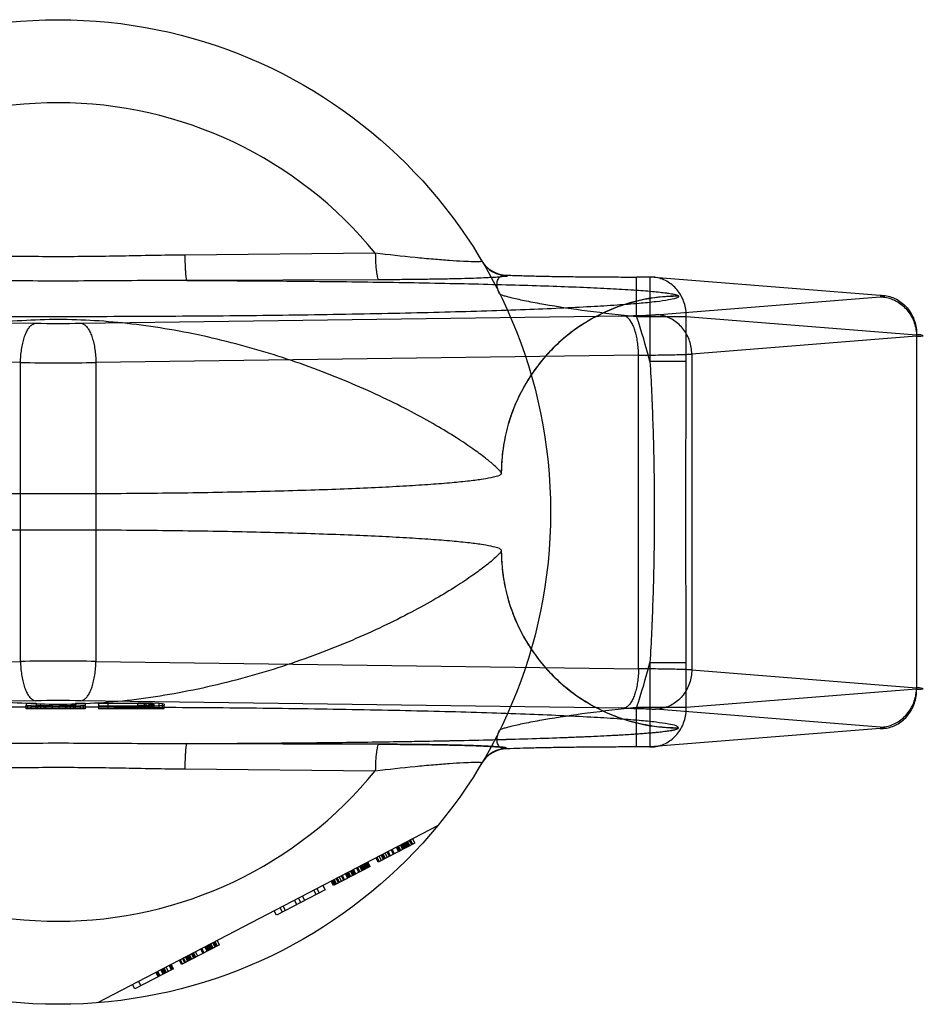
# Model space of a CAD drawing. Header units: millimetres. Extents: x 0 to 297, y 0 to 210.
# Tile 4 of 17: x 101.55 to 103.38, y 93 to 95. Entities that reach past the tile are written whole.
import ezdxf

# ---------------------------------------------------------------- set-up
doc = ezdxf.new("R2010")
doc.units = ezdxf.units.MM
doc.header["$LTSCALE"] = 16.335
doc.layers.add('001-M31079-X02', color=7, linetype='CONTINUOUS')

msp = doc.modelspace()

# ---------------------------------------------------------------- linework, layer by layer
at = {"layer": '001-M31079-X02', "color": 9, "linetype": 'Continuous'}
for p, q in [((102.2675, 94.5219), (101.8806, 94.5181)), ((102.2748, 94.4679), (101.8848, 94.4666)), ((102.5352, 94.4772), (102.5357, 94.4764)), ((102.7982, 94.3935), (102.7982, 94.4735)), ((102.8253, 94.4735), (102.7982, 94.4735)), ((102.8253, 94.4735), (102.8253, 94.3018)), ((103.2931, 94.4362), (102.8253, 94.4735)), ((102.8366, 94.3968), (103.2931, 94.4332)), ((102.8836, 94.4344), (102.8835, 94.4349)), ((100.4755, 94.3947), (101.5777, 94.3796)), ((101.6695, 94.3796), (102.7716, 94.3947)), ((102.7982, 94.3935), (102.8992, 94.3935)), ((102.8992, 94.3018), (102.8992, 94.3935)), ((102.8992, 94.3935), (103.367, 94.3563)), ((103.367, 94.3532), (102.9105, 94.3169)), ((103.367, 94.3563), (103.367, 93.6362)), ((101.5471, 94.2997), (100.4449, 94.3147)), ((102.8023, 94.3147), (101.7001, 94.2997)), ((102.8023, 93.6777), (102.8023, 94.3147)), ((102.8992, 94.3018), (102.8253, 94.3018)), ((102.9105, 94.3169), (102.9105, 93.6756)), ((101.5471, 93.6928), (101.5471, 94.2997)), ((101.7001, 94.2997), (101.7001, 93.6928)), ((100.4449, 93.6777), (101.5471, 93.6928)), ((101.7001, 93.6928), (102.8023, 93.6777)), ((102.8253, 93.6906), (102.8253, 93.5189)), ((102.8253, 93.6906), (102.8992, 93.6906)), ((102.8992, 93.5989), (102.8992, 93.6906)), ((102.9105, 93.6756), (103.367, 93.6392)), ((103.367, 93.6362), (102.8992, 93.5989)), ((102.7982, 93.5189), (102.7982, 93.5989)), ((102.8992, 93.5989), (102.7982, 93.5989)), ((101.8806, 93.4743), (102.2675, 93.4705))]:
    msp.add_line(p, q, dxfattribs=at)
at = {"layer": '001-M31079-X02', "color": 6, "linetype": 'Continuous'}
for p, q in [((102.5236, 94.0746), (102.5235, 94.0751)), ((102.5235, 93.9174), (102.5236, 93.9178)), ((101.5585, 93.5962), (101.5585, 93.6038)), ((101.5619, 93.5962), (101.5619, 93.6031)), ((101.5685, 93.5962), (101.5685, 93.6026)), ((101.5785, 93.5962), (101.5785, 93.6038)), ((101.5819, 93.5962), (101.5819, 93.6033)), ((101.5885, 93.5962), (101.5885, 93.6027)), ((101.5952, 93.5962), (101.5952, 93.6019)), ((101.5985, 93.5962), (101.5985, 93.6025)), ((101.6119, 93.5962), (101.6119, 93.6024)), ((101.6252, 93.5962), (101.6252, 93.6025)), ((101.6385, 93.5962), (101.6385, 93.6027)), ((101.6419, 93.5962), (101.6419, 93.6017)), ((101.6485, 93.5962), (101.6485, 93.6029)), ((101.6552, 93.5962), (101.6552, 93.6033)), ((101.6585, 93.5962), (101.6585, 93.6038)), ((101.6685, 93.5962), (101.6685, 93.6026)), ((101.6752, 93.5962), (101.6752, 93.6031)), ((101.6785, 93.6038), (101.6785, 93.5962)), ((101.7052, 93.6016), (101.7052, 93.5962)), ((101.7252, 93.5962), (101.7252, 93.6073)), ((101.7852, 93.6073), (101.7252, 93.6073)), ((101.7252, 93.6024), (101.7852, 93.6024)), ((101.7852, 93.5962), (101.7852, 93.6081)), ((101.7852, 93.6073), (101.7985, 93.6072)), ((101.7985, 93.6026), (101.7852, 93.6024)), ((101.7985, 93.5962), (101.7985, 93.6073)), ((101.7985, 93.6072), (101.8085, 93.6069)), ((101.8085, 93.6029), (101.7985, 93.6026)), ((101.8019, 93.5962), (101.8019, 93.6079)), ((101.8085, 93.5962), (101.8085, 93.6071)), ((101.8085, 93.6069), (101.8152, 93.6065)), ((101.8152, 93.6033), (101.8085, 93.6029)), ((101.8152, 93.5962), (101.8152, 93.6078)), ((101.8152, 93.6065), (101.8185, 93.6059)), ((101.8185, 93.6038), (101.8152, 93.6033)), ((101.8185, 93.5962), (101.8185, 93.6059)), ((101.8285, 93.5962), (101.8285, 93.6072)), ((101.8352, 93.5962), (101.8352, 93.6066)), ((101.8385, 93.5962), (101.8385, 93.6038)), ((101.6785, 93.5962), (101.5585, 93.5962)), ((101.8385, 93.5962), (101.7052, 93.5962)), ((102.3942, 93.359), (101.7036, 92.9994)), ((102.3482, 93.3237), (102.2736, 93.2849)), ((102.3254, 93.3118), (102.3208, 93.3207)), ((102.3275, 93.3129), (102.3228, 93.3218)), ((102.3295, 93.314), (102.3249, 93.3229)), ((102.3316, 93.3151), (102.327, 93.3239)), ((102.3337, 93.3162), (102.329, 93.325)), ((102.3357, 93.3172), (102.3311, 93.3261)), ((102.3332, 93.3272), (102.3378, 93.3183)), ((102.3419, 93.3205), (102.3373, 93.3293)), ((102.344, 93.3215), (102.3394, 93.3304)), ((102.3482, 93.3237), (102.3435, 93.3326)), ((102.2861, 93.2914), (102.2814, 93.3002)), ((102.2881, 93.2925), (102.2835, 93.3013)), ((102.2923, 93.2946), (102.2877, 93.3035)), ((102.2964, 93.2968), (102.2918, 93.3056)), ((102.2985, 93.2978), (102.2939, 93.3067)), ((102.3047, 93.3011), (102.3001, 93.3099)), ((102.3068, 93.3022), (102.3021, 93.311)), ((102.315, 93.3065), (102.3104, 93.3153)), ((102.3171, 93.3075), (102.3125, 93.3164)), ((102.3192, 93.3086), (102.3146, 93.3175)), ((102.3233, 93.3108), (102.3187, 93.3196)), ((102.2488, 93.272), (102.2442, 93.2809)), ((102.2509, 93.2731), (102.2463, 93.2819)), ((102.2529, 93.2741), (102.2483, 93.283)), ((102.2504, 93.2841), (102.255, 93.2752)), ((102.2571, 93.2763), (102.2525, 93.2852)), ((102.2736, 93.2849), (102.269, 93.2938)), ((102.2757, 93.286), (102.2711, 93.2949)), ((102.2799, 93.2881), (102.2752, 93.297)), ((102.284, 93.2903), (102.2794, 93.2992)), ((102.2571, 93.2763), (102.1826, 93.2375)), ((102.2116, 93.2526), (102.2069, 93.2615)), ((102.2136, 93.2537), (102.209, 93.2625)), ((102.2157, 93.2547), (102.2111, 93.2636)), ((102.2178, 93.2558), (102.2131, 93.2647)), ((102.2219, 93.258), (102.2173, 93.2668)), ((102.224, 93.2591), (102.2194, 93.2679)), ((102.226, 93.2601), (102.2214, 93.269)), ((102.2281, 93.2612), (102.2235, 93.2701)), ((102.2343, 93.2644), (102.2297, 93.2733)), ((102.2364, 93.2655), (102.2318, 93.2744)), ((102.2405, 93.2677), (102.2359, 93.2765)), ((102.2426, 93.2688), (102.238, 93.2776)), ((102.2447, 93.2698), (102.2401, 93.2787)), ((102.2467, 93.2709), (102.2421, 93.2798)), ((102.1826, 93.2375), (102.178, 93.2464)), ((102.1846, 93.2386), (102.18, 93.2475)), ((102.1867, 93.2397), (102.1821, 93.2485)), ((102.1888, 93.2407), (102.1842, 93.2496)), ((102.1929, 93.2429), (102.1883, 93.2518)), ((102.195, 93.244), (102.1904, 93.2528)), ((102.1991, 93.2461), (102.1945, 93.255)), ((102.2033, 93.2483), (102.1987, 93.2571)), ((102.2053, 93.2494), (102.2007, 93.2582)), ((102.166, 93.2289), (102.0667, 93.1772)), ((102.1474, 93.2192), (102.1428, 93.2281)), ((102.149, 93.2313), (102.1536, 93.2224)), ((102.166, 93.2289), (102.1614, 93.2378)), ((102.1081, 93.1987), (102.1035, 93.2076)), ((102.1163, 93.203), (102.1117, 93.2119)), ((102.1246, 93.2073), (102.12, 93.2162)), ((102.0667, 93.1772), (102.0621, 93.186)), ((102.0791, 93.1836), (102.0745, 93.1925)), ((102.0853, 93.1869), (102.0807, 93.1957)), ((101.9425, 93.1125), (101.9379, 93.1214)), ((101.9399, 93.1225), (101.9446, 93.1136)), ((101.9466, 93.1147), (101.942, 93.1236)), ((101.9508, 93.1168), (101.9462, 93.1257)), ((101.9508, 93.1168), (101.8742, 93.077)), ((101.9032, 93.0921), (101.8986, 93.1009)), ((101.9073, 93.0942), (101.9027, 93.1031)), ((101.9177, 93.0996), (101.913, 93.1085)), ((101.9197, 93.1007), (101.9151, 93.1095)), ((101.9259, 93.1039), (101.9213, 93.1128)), ((101.928, 93.105), (101.9234, 93.1139)), ((101.9301, 93.1061), (101.9255, 93.1149)), ((101.9321, 93.1071), (101.9275, 93.116)), ((101.9342, 93.1082), (101.9296, 93.1171)), ((101.9363, 93.1093), (101.9317, 93.1182)), ((101.9384, 93.1104), (101.9337, 93.1192)), ((101.8742, 93.077), (101.8696, 93.0858)), ((101.8763, 93.078), (101.8716, 93.0869)), ((101.8804, 93.0802), (101.8758, 93.0891)), ((101.8825, 93.0813), (101.8779, 93.0902)), ((101.8866, 93.0834), (101.882, 93.0923)), ((101.8887, 93.0845), (101.8841, 93.0934)), ((101.8908, 93.0856), (101.8861, 93.0945)), ((101.8928, 93.0867), (101.8882, 93.0955)), ((101.8949, 93.0877), (101.8903, 93.0966)), ((101.899, 93.0899), (101.8944, 93.0988)), ((101.9011, 93.091), (101.8965, 93.0998)), ((101.8576, 93.0684), (101.779, 93.0274)), ((101.822, 93.0611), (101.8266, 93.0522)), ((101.8287, 93.0533), (101.824, 93.0621)), ((101.8307, 93.0543), (101.8261, 93.0632)), ((101.8369, 93.0576), (101.8323, 93.0664)), ((101.839, 93.0587), (101.8344, 93.0675)), ((101.8411, 93.0597), (101.8365, 93.0686)), ((101.8432, 93.0608), (101.8385, 93.0697)), ((101.8473, 93.063), (101.8427, 93.0718)), ((101.8535, 93.0662), (101.8489, 93.0751)), ((101.8556, 93.0673), (101.851, 93.0761)), ((101.8576, 93.0684), (101.853, 93.0772)), ((101.7868, 93.0427), (101.7914, 93.0339)), ((101.779, 93.0274), (101.7744, 93.0363))]:
    msp.add_line(p, q, dxfattribs=at)
at = {"layer": '001-M31079-X02', "color": 7, "linetype": 'Continuous'}
for p, q in [((101.5777, 93.6128), (100.4755, 93.5978)), ((101.5585, 93.6082), (101.5585, 93.6038)), ((101.5585, 93.6082), (101.5785, 93.6082)), ((101.5585, 93.6038), (101.5619, 93.6031)), ((101.5685, 93.6026), (101.5619, 93.6031)), ((101.5819, 93.602), (101.5685, 93.6026)), ((101.5785, 93.6082), (101.5785, 93.6038)), ((101.5819, 93.6033), (101.5785, 93.6038)), ((101.5885, 93.6029), (101.5819, 93.6033)), ((101.5819, 93.602), (101.5952, 93.6017)), ((101.5952, 93.6019), (101.5819, 93.6019)), ((101.5985, 93.6026), (101.5885, 93.6029)), ((101.5885, 93.6027), (101.5985, 93.6027)), ((101.6119, 93.6017), (101.5952, 93.6017)), ((101.5952, 93.6017), (101.6119, 93.6016)), ((101.6119, 93.6024), (101.5985, 93.6026)), ((101.5985, 93.6025), (101.6119, 93.6025)), ((101.6119, 93.6024), (101.6252, 93.6024)), ((101.6252, 93.6016), (101.6119, 93.6016)), ((101.6385, 93.6026), (101.6252, 93.6024)), ((101.6252, 93.6025), (101.6385, 93.6025)), ((101.6252, 93.6016), (101.6419, 93.6017)), ((101.6419, 93.6017), (101.6252, 93.6017)), ((101.6485, 93.6029), (101.6385, 93.6026)), ((101.6385, 93.6027), (101.6485, 93.6027)), ((101.6419, 93.6017), (101.6552, 93.602)), ((101.6552, 93.6019), (101.6419, 93.6019)), ((101.6552, 93.6033), (101.6485, 93.6029)), ((101.6585, 93.6038), (101.6552, 93.6033)), ((101.6685, 93.6026), (101.6552, 93.602)), ((101.6585, 93.6082), (101.6585, 93.6038)), ((101.6585, 93.6082), (101.6785, 93.6082)), ((101.6752, 93.6031), (101.6685, 93.6026)), ((102.7716, 93.5978), (101.6695, 93.6128)), ((101.6752, 93.6031), (101.6785, 93.6038)), ((101.6785, 93.6082), (101.6785, 93.6038)), ((101.7052, 93.6082), (101.7052, 93.6016)), ((101.7052, 93.6082), (101.7852, 93.6082)), ((101.7852, 93.6016), (101.7052, 93.6016)), ((101.8019, 93.6081), (101.7852, 93.6082)), ((101.7852, 93.6081), (101.8019, 93.6081)), ((101.7852, 93.6016), (101.8019, 93.6017)), ((101.8019, 93.6017), (101.7852, 93.6017)), ((101.8152, 93.6078), (101.8019, 93.6081)), ((101.8019, 93.6079), (101.8152, 93.6079)), ((101.8019, 93.6017), (101.8152, 93.602)), ((101.8152, 93.6019), (101.8019, 93.6019)), ((101.8285, 93.6072), (101.8152, 93.6078)), ((101.8285, 93.6026), (101.8152, 93.602)), ((101.8352, 93.6066), (101.8285, 93.6072)), ((101.8352, 93.6031), (101.8285, 93.6026)), ((101.8385, 93.6059), (101.8352, 93.6066)), ((101.8352, 93.6031), (101.8385, 93.6038)), ((101.8385, 93.6059), (101.8385, 93.6038)), ((103.2931, 93.5593), (102.8366, 93.5956)), ((103.2931, 93.5562), (102.8253, 93.519)), ((102.8835, 93.5576), (102.8836, 93.558)), ((102.8835, 93.5576), (102.8836, 93.558)), ((101.8848, 93.5259), (102.2748, 93.5246)), ((102.2748, 93.5246), (101.8848, 93.5259)), ((102.5357, 93.5161), (102.5354, 93.5152)), ((102.8253, 93.519), (102.7982, 93.519))]:
    msp.add_line(p, q, dxfattribs=at)
at = {"layer": '001-M31079-X02', "color": 9, "linetype": 'Continuous'}
msp.add_circle((101.6236, 93.9962), 1, dxfattribs=at)
for centre, radius, start, end in [((101.6236, 93.9962), 0.8313, 39.2269, 140.7731), ((102.5351, 94.5372), 0.0599, 210.6953, 270.0461), ((102.5356, 94.5363), 0.0599, 210.6418, 270.05), ((101.6236, 93.9962), 1.24, 14.2686, 18.6881), ((101.6236, 97.8722), 3.4929, 269.2467, 270.7533), ((101.6236, 104.0162), 9.7168, 269.54869, 270.45131), ((101.6236, 83.9763), 9.7168, 89.54869, 90.45131), ((101.6236, 93.9962), 1.24, 341.3119, 345.7314), ((102.5351, 93.4553), 0.0599, 89.9539, 149.3056), ((102.5356, 93.4561), 0.0599, 89.95, 149.359), ((101.6236, 93.9962), 0.8313, 219.2269, 320.7731)]:
    msp.add_arc(centre, radius, start, end, dxfattribs=at)
at = {"layer": '001-M31079-X02', "color": 7, "linetype": 'Continuous'}
for centre, radius, start, end in [((101.6236, 90.1158), 3.4973, 89.2476, 90.7523), ((101.6236, 90.1202), 3.4929, 89.2467, 90.7533)]:
    msp.add_arc(centre, radius, start, end, dxfattribs=at)
at = {"layer": '001-M31079-X02', "color": 9, "linetype": 'Continuous'}
for points, knots in [([(102.484, 94.5058), (102.4842, 94.5055), (102.4831, 94.5049), (102.482, 94.5048), (102.4791, 94.5045), (102.4743, 94.5044), (102.4629, 94.5044), (102.4442, 94.5053), (102.4168, 94.507), (102.3842, 94.5096), (102.3338, 94.5143), (102.2945, 94.5187), (102.2675, 94.5219)], [0, 0, 0, 0, 0.004516, 0.010291, 0.018656, 0.043159, 0.077667, 0.174246, 0.302259, 0.454822, 0.625433, 1, 1, 1, 1]), ([(102.2675, 94.5219), (102.2677, 94.5153), (102.2681, 94.5026), (102.2694, 94.4877), (102.2709, 94.4778), (102.2721, 94.4727), (102.2732, 94.4696), (102.2743, 94.468), (102.2748, 94.4679)], [0, 0, 0, 0, 0.362821, 0.688622, 0.814703, 0.908714, 0.96876, 1, 1, 1, 1]), ([(101.8806, 94.5181), (101.8377, 94.5178), (101.752, 94.5158), (101.6236, 94.5142), (101.4951, 94.5158), (101.4095, 94.5178), (101.3666, 94.5181)], [0, 0, 0, 0, 0.250402, 0.5, 0.749597, 1, 1, 1, 1]), ([(101.8806, 94.5181), (101.8807, 94.5118), (101.8809, 94.5024), (101.8815, 94.4903), (101.882, 94.4825), (101.8826, 94.4761), (101.8832, 94.4712), (101.8839, 94.4684), (101.8844, 94.4668), (101.8848, 94.4666)], [0, 0, 0, 0, 0.368459, 0.542, 0.696116, 0.822298, 0.915752, 0.973941, 1, 1, 1, 1]), ([(101.8848, 94.4666), (101.8253, 94.4666), (101.7107, 94.4653), (101.5365, 94.4653), (101.4218, 94.4666), (101.3624, 94.4666)], [0, 0, 0, 0, 0.341257, 0.658748, 1, 1, 1, 1]), ([(101.8848, 94.4666), (101.9452, 94.4664), (102.0644, 94.4657), (102.2391, 94.4639), (102.3795, 94.4616), (102.4856, 94.4592), (102.5588, 94.4573), (102.6267, 94.4552), (102.6884, 94.4528), (102.7429, 94.4503), (102.7895, 94.4476), (102.8229, 94.4451), (102.845, 94.4429), (102.8579, 94.4414), (102.8682, 94.4399), (102.8759, 94.4384), (102.8806, 94.437), (102.8832, 94.4357), (102.8835, 94.4349)], [0, 0, 0, 0, 0.181178, 0.357361, 0.524058, 0.602127, 0.675648, 0.743807, 0.805747, 0.8606, 0.907512, 0.945637, 0.961149, 0.97416, 0.984582, 0.992353, 0.997444, 1, 1, 1, 1]), ([(102.5357, 94.4764), (102.5369, 94.4746), (102.5268, 94.4747), (102.5205, 94.4733), (102.507, 94.4726), (102.4915, 94.4717), (102.4716, 94.471), (102.4481, 94.4702), (102.4208, 94.4696), (102.3897, 94.469), (102.3548, 94.4685), (102.316, 94.4681), (102.289, 94.468), (102.2748, 94.4679)], [0, 0, 0, 0, 0.02457, 0.057729, 0.104982, 0.166344, 0.241951, 0.331914, 0.436318, 0.555329, 0.689105, 0.837622, 1, 1, 1, 1]), ([(102.5199, 94.4396), (102.5179, 94.4437), (102.5149, 94.4518), (102.5145, 94.4635), (102.5183, 94.4727), (102.5262, 94.4775), (102.5321, 94.4776), (102.5352, 94.4772)], [0, 0, 0, 0, 0.27099, 0.493102, 0.667777, 0.824098, 1, 1, 1, 1]), ([(102.5352, 94.4772), (102.5451, 94.4769), (102.5662, 94.4762), (102.5996, 94.4754), (102.6359, 94.4747), (102.6747, 94.4742), (102.7152, 94.4738), (102.7565, 94.4736), (102.7843, 94.4735), (102.7982, 94.4735)], [0, 0, 0, 0, 0.11337, 0.240887, 0.380096, 0.528444, 0.683089, 0.841296, 1, 1, 1, 1]), ([(102.8992, 94.3935), (102.8993, 94.3982), (102.8987, 94.4076), (102.8954, 94.4212), (102.89, 94.434), (102.8826, 94.4455), (102.8735, 94.4554), (102.8628, 94.4635), (102.851, 94.4693), (102.8384, 94.4729), (102.8297, 94.4736), (102.8253, 94.4735)], [0, 0, 0, 0, 0.115548, 0.230792, 0.344911, 0.457252, 0.568031, 0.677491, 0.785649, 0.893024, 1, 1, 1, 1]), ([(102.8836, 94.4344), (102.8836, 94.4323), (102.8743, 94.4292), (102.861, 94.4263), (102.8346, 94.4227), (102.8002, 94.4194), (102.7557, 94.416), (102.7023, 94.4128), (102.6401, 94.4098), (102.5698, 94.4069), (102.4919, 94.4042), (102.4069, 94.4018), (102.3157, 94.3996), (102.2189, 94.3977), (102.1173, 94.3961), (102.0118, 94.3948), (101.9031, 94.3938), (101.7922, 94.3932), (101.6799, 94.3928), (101.5672, 94.3928), (101.455, 94.3932), (101.344, 94.3938), (101.2354, 94.3948), (101.1298, 94.3961), (101.0283, 94.3977), (100.9315, 94.3996), (100.8402, 94.4018), (100.7553, 94.4042), (100.6774, 94.4069), (100.6071, 94.4098), (100.5449, 94.4128), (100.4915, 94.416), (100.447, 94.4194), (100.4126, 94.4227), (100.3862, 94.4263), (100.3729, 94.4292), (100.3636, 94.4323), (100.3636, 94.4344)], [0, 0, 0, 0, 0.002493, 0.008682, 0.018754, 0.032668, 0.050325, 0.07159, 0.096294, 0.12424, 0.155205, 0.188938, 0.22517, 0.263609, 0.303947, 0.345858, 0.389007, 0.433046, 0.477624, 0.52238, 0.566958, 0.610997, 0.654146, 0.696057, 0.736395, 0.774834, 0.811065, 0.844799, 0.875763, 0.903709, 0.928414, 0.949678, 0.967336, 0.981249, 0.991321, 0.99751, 1, 1, 1, 1]), ([(102.5199, 94.4396), (102.5203, 94.4388), (102.5231, 94.4377), (102.528, 94.4359), (102.5361, 94.4337), (102.5466, 94.431), (102.5595, 94.4281), (102.5809, 94.4237), (102.6273, 94.4151), (102.702, 94.404), (102.7649, 94.3968), (102.7982, 94.3935)], [0, 0, 0, 0, 0.009066, 0.028397, 0.057799, 0.096568, 0.143882, 0.198874, 0.328449, 0.644516, 1, 1, 1, 1]), ([(102.8835, 94.4349), (102.8617, 94.4349), (102.8167, 94.4307), (102.7499, 94.4116), (102.6855, 94.3784), (102.6278, 94.3319), (102.5809, 94.2744), (102.5472, 94.2098), (102.5278, 94.1426), (102.5235, 94.0971), (102.5235, 94.0751)], [0, 0, 0, 0, 0.115883, 0.238876, 0.367183, 0.498434, 0.629909, 0.758865, 0.88286, 1, 1, 1, 1]), ([(102.8836, 94.4344), (102.8692, 94.4344), (102.8403, 94.4327), (102.7978, 94.425), (102.7571, 94.4124), (102.7184, 94.3953), (102.682, 94.3738), (102.648, 94.3479), (102.6171, 94.3179), (102.5896, 94.284), (102.5662, 94.2466), (102.5475, 94.2062), (102.5337, 94.1635), (102.5253, 94.1193), (102.5235, 94.0893), (102.5235, 94.0746)], [0, 0, 0, 0, 0.0763, 0.153503, 0.228562, 0.30215, 0.377279, 0.452453, 0.528555, 0.605385, 0.683975, 0.761952, 0.841026, 0.921748, 1, 1, 1, 1]), ([(103.2931, 94.4362), (103.2974, 94.4363), (103.3061, 94.4356), (103.3188, 94.4321), (103.3306, 94.4262), (103.3412, 94.4181), (103.3504, 94.4082), (103.3578, 94.3967), (103.3632, 94.3839), (103.3664, 94.3703), (103.3671, 94.361), (103.367, 94.3563)], [0, 0, 0, 0, 0.107071, 0.214436, 0.322617, 0.432029, 0.542926, 0.655374, 0.769251, 0.884267, 1, 1, 1, 1]), ([(103.2931, 94.4332), (103.295, 94.4334), (103.2971, 94.4336), (103.3035, 94.4342), (103.2972, 94.4363), (103.295, 94.4361), (103.2931, 94.4362)], [0, 0, 0, 0, 0.325495, 0.494819, 0.674668, 1, 1, 1, 1]), ([(103.2931, 94.4332), (103.2974, 94.4331), (103.3059, 94.4322), (103.3184, 94.4285), (103.33, 94.4225), (103.3406, 94.4144), (103.3497, 94.4045), (103.3572, 94.3931), (103.3627, 94.3805), (103.3661, 94.3671), (103.367, 94.3579), (103.367, 94.3532)], [0, 0, 0, 0, 0.106484, 0.213746, 0.322191, 0.432075, 0.543475, 0.656289, 0.770256, 0.884983, 1, 1, 1, 1]), ([(102.5235, 94.0751), (102.523, 94.0773), (102.5177, 94.0828), (102.5074, 94.093), (102.4892, 94.1076), (102.4638, 94.1263), (102.4302, 94.1486), (102.3886, 94.1739), (102.3391, 94.2012), (102.2823, 94.2296), (102.2192, 94.2579), (102.1509, 94.2853), (102.0786, 94.3106), (102.0036, 94.3331), (101.9271, 94.3523), (101.8501, 94.3676), (101.7736, 94.3787), (101.6981, 94.3855), (101.6236, 94.3879), (101.549, 94.3855), (101.4736, 94.3787), (101.3971, 94.3676), (101.3201, 94.3523), (101.2436, 94.3331), (101.1686, 94.3106), (101.0963, 94.2853), (101.028, 94.2579), (100.9648, 94.2296), (100.9081, 94.2012), (100.8586, 94.1739), (100.817, 94.1486), (100.7834, 94.1263), (100.758, 94.1076), (100.7398, 94.093), (100.7295, 94.0828), (100.7242, 94.0773), (100.7236, 94.0751)], [0, 0, 0, 0, 0.003555, 0.011107, 0.022959, 0.039262, 0.060042, 0.085221, 0.114497, 0.147384, 0.18326, 0.221413, 0.261105, 0.301644, 0.342428, 0.382958, 0.422872, 0.461919, 0.5, 0.538082, 0.577129, 0.617043, 0.657573, 0.698356, 0.738896, 0.778588, 0.81674, 0.852617, 0.885504, 0.914779, 0.939958, 0.960738, 0.977042, 0.988893, 0.996445, 1, 1, 1, 1]), ([(102.7716, 94.3947), (102.7772, 94.3948), (102.7879, 94.3949), (102.803, 94.3953), (102.8162, 94.3957), (102.8272, 94.3962), (102.8338, 94.3966), (102.8366, 94.3968)], [0, 0, 0, 0, 0.25668, 0.492149, 0.698248, 0.869187, 1, 1, 1, 1]), ([(102.8023, 94.3147), (102.8022, 94.3193), (102.8018, 94.3283), (102.8003, 94.3414), (102.7981, 94.3538), (102.7951, 94.365), (102.7914, 94.3748), (102.7871, 94.3829), (102.7824, 94.3891), (102.7773, 94.3933), (102.7735, 94.3945), (102.7716, 94.3947)], [0, 0, 0, 0, 0.150718, 0.297804, 0.437666, 0.567042, 0.683196, 0.784188, 0.869292, 0.939752, 1, 1, 1, 1]), ([(102.9105, 94.3169), (102.9104, 94.3215), (102.9096, 94.3306), (102.9063, 94.3438), (102.9009, 94.3561), (102.8938, 94.3673), (102.8849, 94.3773), (102.8744, 94.3855), (102.8625, 94.3918), (102.8498, 94.3958), (102.841, 94.3968), (102.8366, 94.3968)], [0, 0, 0, 0, 0.114278, 0.227862, 0.337251, 0.447769, 0.558103, 0.669208, 0.779366, 0.89094, 1, 1, 1, 1]), ([(101.5471, 94.2997), (101.5471, 94.3042), (101.5475, 94.3132), (101.549, 94.3263), (101.5512, 94.3387), (101.5542, 94.3499), (101.5579, 94.3597), (101.5622, 94.3678), (101.5669, 94.374), (101.572, 94.3782), (101.5759, 94.3795), (101.5777, 94.3796)], [0, 0, 0, 0, 0.150719, 0.297804, 0.437667, 0.567042, 0.683197, 0.784188, 0.869292, 0.939752, 1, 1, 1, 1]), ([(101.6695, 94.3796), (101.6713, 94.3795), (101.6752, 94.3782), (101.6803, 94.374), (101.685, 94.3678), (101.6893, 94.3597), (101.6929, 94.3499), (101.6959, 94.3387), (101.6982, 94.3263), (101.6997, 94.3132), (101.7001, 94.3042), (101.7001, 94.2997)], [0, 0, 0, 0, 0.060245, 0.130705, 0.215808, 0.3168, 0.432955, 0.562331, 0.702194, 0.849281, 1, 1, 1, 1]), ([(103.367, 94.3532), (103.3698, 94.3534), (103.373, 94.3537), (103.3834, 94.3539), (103.3731, 94.3566), (103.3698, 94.3561), (103.367, 94.3563)], [0, 0, 0, 0, 0.308454, 0.496297, 0.691701, 1, 1, 1, 1]), ([(102.8023, 94.3147), (102.8101, 94.3148), (102.8252, 94.3149), (102.8468, 94.3152), (102.8663, 94.3156), (102.8835, 94.3159), (102.8979, 94.3164), (102.9066, 94.3167), (102.9105, 94.3169)], [0, 0, 0, 0, 0.216747, 0.417772, 0.599472, 0.758798, 0.893087, 1, 1, 1, 1]), ([(102.8253, 94.3018), (102.8279, 94.2602), (102.8316, 94.1782), (102.8343, 94.0564), (102.8343, 93.936), (102.8316, 93.8143), (102.8279, 93.7323), (102.8253, 93.6906)], [0, 0, 0, 0, 0.204736, 0.40264, 0.597353, 0.795252, 1, 1, 1, 1]), ([(102.8992, 93.6906), (102.8992, 93.7416), (102.8986, 93.8435), (102.898, 93.9962), (102.8986, 94.1489), (102.8992, 94.2508), (102.8992, 94.3018)], [0, 0, 0, 0, 0.250466, 0.5, 0.749534, 1, 1, 1, 1]), ([(102.5235, 93.9174), (102.523, 93.9151), (102.5177, 93.9097), (102.5074, 93.8994), (102.4892, 93.8848), (102.4638, 93.8661), (102.4302, 93.8438), (102.3886, 93.8186), (102.3391, 93.7913), (102.2823, 93.7629), (102.2192, 93.7345), (102.1509, 93.7072), (102.0786, 93.6819), (102.0036, 93.6593), (101.9271, 93.6402), (101.8502, 93.6249), (101.7736, 93.6137), (101.6981, 93.6069), (101.6236, 93.6046), (101.549, 93.6069), (101.4736, 93.6137), (101.397, 93.6249), (101.3201, 93.6402), (101.2436, 93.6593), (101.1686, 93.6819), (101.0963, 93.7072), (101.0279, 93.7345), (100.9648, 93.7629), (100.9081, 93.7913), (100.8586, 93.8186), (100.817, 93.8438), (100.7834, 93.8661), (100.758, 93.8848), (100.7398, 93.8994), (100.7295, 93.9097), (100.7242, 93.9151), (100.7236, 93.9174)], [0, 0, 0, 0, 0.003556, 0.01111, 0.022961, 0.039265, 0.060043, 0.08522, 0.114493, 0.147377, 0.183251, 0.221401, 0.261091, 0.301628, 0.342411, 0.38294, 0.422856, 0.461909, 0.5, 0.538091, 0.577144, 0.61706, 0.657589, 0.698372, 0.738909, 0.7786, 0.816749, 0.852623, 0.885507, 0.91478, 0.939957, 0.960735, 0.977039, 0.98889, 0.996444, 1, 1, 1, 1]), ([(102.5235, 93.9178), (102.5235, 93.9035), (102.5252, 93.8746), (102.5329, 93.8322), (102.5455, 93.7915), (102.5626, 93.7529), (102.5842, 93.7164), (102.6101, 93.6825), (102.6401, 93.6515), (102.6741, 93.624), (102.7115, 93.6007), (102.7519, 93.5819), (102.7947, 93.5682), (102.8389, 93.5599), (102.8689, 93.558), (102.8836, 93.558)], [0, 0, 0, 0, 0.076158, 0.153158, 0.228334, 0.301941, 0.37695, 0.452289, 0.528431, 0.605124, 0.6839, 0.761958, 0.840937, 0.921804, 1, 1, 1, 1]), ([(102.5235, 93.9174), (102.5235, 93.8954), (102.5278, 93.8499), (102.5472, 93.7826), (102.5809, 93.718), (102.6278, 93.6606), (102.6855, 93.614), (102.7499, 93.5808), (102.8167, 93.5617), (102.8617, 93.5576), (102.8835, 93.5576)], [0, 0, 0, 0, 0.11714, 0.241135, 0.370091, 0.501566, 0.632817, 0.761124, 0.884117, 1, 1, 1, 1]), ([(101.5471, 93.6928), (101.5471, 93.6882), (101.5475, 93.6793), (101.549, 93.6661), (101.5512, 93.6538), (101.5542, 93.6425), (101.5579, 93.6327), (101.5622, 93.6246), (101.5669, 93.6184), (101.572, 93.6142), (101.5759, 93.613), (101.5777, 93.6128)], [0, 0, 0, 0, 0.150717, 0.297802, 0.437664, 0.56704, 0.683194, 0.784186, 0.869291, 0.939752, 1, 1, 1, 1]), ([(101.6695, 93.6128), (101.6713, 93.613), (101.6751, 93.6142), (101.6802, 93.6183), (101.6848, 93.6242), (101.6889, 93.6321), (101.6927, 93.6417), (101.6958, 93.6529), (101.6981, 93.6654), (101.6997, 93.6789), (101.7001, 93.6881), (101.7001, 93.6928)], [0, 0, 0, 0, 0.059848, 0.129478, 0.21067, 0.30855, 0.422325, 0.551959, 0.693198, 0.845764, 1, 1, 1, 1]), ([(102.8023, 93.6777), (102.8022, 93.6732), (102.8018, 93.6642), (102.8003, 93.6511), (102.7981, 93.6387), (102.7951, 93.6275), (102.7914, 93.6177), (102.7871, 93.6096), (102.7824, 93.6033), (102.7773, 93.5992), (102.7735, 93.5979), (102.7716, 93.5978)], [0, 0, 0, 0, 0.150717, 0.297802, 0.437664, 0.56704, 0.683194, 0.784186, 0.869291, 0.939752, 1, 1, 1, 1]), ([(102.9105, 93.6756), (102.9066, 93.6758), (102.8979, 93.6761), (102.8835, 93.6765), (102.8663, 93.6769), (102.8468, 93.6772), (102.8251, 93.6775), (102.8101, 93.6777), (102.8023, 93.6777)], [0, 0, 0, 0, 0.106969, 0.24139, 0.400755, 0.582395, 0.783355, 1, 1, 1, 1]), ([(102.9105, 93.6756), (102.9104, 93.671), (102.9096, 93.6617), (102.9062, 93.6483), (102.9006, 93.6358), (102.8932, 93.6243), (102.8841, 93.6144), (102.8735, 93.6064), (102.8619, 93.6004), (102.8494, 93.5966), (102.8409, 93.5957), (102.8366, 93.5956)], [0, 0, 0, 0, 0.115018, 0.229746, 0.343713, 0.456528, 0.567928, 0.677812, 0.786256, 0.893517, 1, 1, 1, 1]), ([(103.2931, 93.5593), (103.2974, 93.5593), (103.3059, 93.5602), (103.3184, 93.564), (103.33, 93.57), (103.3406, 93.5781), (103.3497, 93.588), (103.3572, 93.5994), (103.3627, 93.612), (103.3661, 93.6254), (103.367, 93.6346), (103.367, 93.6392)], [0, 0, 0, 0, 0.106478, 0.213739, 0.322185, 0.432069, 0.54347, 0.656285, 0.770253, 0.884982, 1, 1, 1, 1]), ([(103.2931, 93.5562), (103.2974, 93.5562), (103.306, 93.5569), (103.3184, 93.5603), (103.33, 93.5659), (103.3405, 93.5736), (103.3497, 93.5833), (103.3573, 93.5948), (103.363, 93.6078), (103.3664, 93.6217), (103.3671, 93.6314), (103.367, 93.6362)], [0, 0, 0, 0, 0.106359, 0.212591, 0.316219, 0.423151, 0.53269, 0.646153, 0.761699, 0.881375, 1, 1, 1, 1]), ([(103.367, 93.6362), (103.3698, 93.6363), (103.373, 93.6367), (103.3834, 93.6368), (103.3731, 93.6395), (103.3698, 93.6391), (103.367, 93.6392)], [0, 0, 0, 0, 0.308454, 0.496297, 0.691701, 1, 1, 1, 1]), ([(102.7982, 93.5989), (102.7649, 93.5956), (102.702, 93.5885), (102.6273, 93.5773), (102.5809, 93.5688), (102.5595, 93.5643), (102.5466, 93.5614), (102.5361, 93.5588), (102.528, 93.5566), (102.5231, 93.5547), (102.5203, 93.5536), (102.5199, 93.5529)], [0, 0, 0, 0, 0.355482, 0.671549, 0.801125, 0.856117, 0.903432, 0.942201, 0.971603, 0.990934, 1, 1, 1, 1]), ([(102.8253, 93.519), (102.8296, 93.5189), (102.8383, 93.5196), (102.8509, 93.5231), (102.8628, 93.529), (102.8734, 93.537), (102.8826, 93.5469), (102.89, 93.5585), (102.8954, 93.5713), (102.8987, 93.5849), (102.8993, 93.5942), (102.8992, 93.5989)], [0, 0, 0, 0, 0.105867, 0.213506, 0.322247, 0.431686, 0.542546, 0.655169, 0.769173, 0.884293, 1, 1, 1, 1]), ([(102.5352, 93.5152), (102.5321, 93.5149), (102.5262, 93.5149), (102.5183, 93.5197), (102.5145, 93.5289), (102.5149, 93.5406), (102.5179, 93.5487), (102.5199, 93.5529)], [0, 0, 0, 0, 0.175939, 0.33226, 0.506926, 0.729017, 1, 1, 1, 1]), ([(101.3624, 93.5259), (101.4219, 93.5259), (101.5365, 93.5271), (101.7107, 93.5271), (101.8253, 93.5259), (101.8848, 93.5259)], [0, 0, 0, 0, 0.341795, 0.658236, 1, 1, 1, 1]), ([(101.8848, 93.5259), (101.8844, 93.5257), (101.8839, 93.5241), (101.8832, 93.5212), (101.8826, 93.5164), (101.882, 93.51), (101.8815, 93.5021), (101.8809, 93.4901), (101.8807, 93.4807), (101.8806, 93.4743)], [0, 0, 0, 0, 0.026059, 0.084248, 0.177702, 0.303884, 0.458, 0.631541, 1, 1, 1, 1]), ([(102.2748, 93.5246), (102.2743, 93.5244), (102.2732, 93.5229), (102.2721, 93.5198), (102.2709, 93.5147), (102.2694, 93.5048), (102.2681, 93.4898), (102.2677, 93.4772), (102.2675, 93.4705)], [0, 0, 0, 0, 0.03124, 0.091286, 0.185297, 0.311377, 0.637179, 1, 1, 1, 1]), ([(102.2675, 93.4705), (102.2945, 93.4738), (102.3338, 93.4782), (102.3842, 93.4829), (102.4168, 93.4855), (102.4442, 93.4872), (102.4629, 93.488), (102.4743, 93.4881), (102.4791, 93.488), (102.482, 93.4876), (102.4831, 93.4875), (102.4842, 93.487), (102.484, 93.4867)], [0, 0, 0, 0, 0.374568, 0.545179, 0.697742, 0.825755, 0.922333, 0.956841, 0.981344, 0.989709, 0.995484, 1, 1, 1, 1]), ([(101.3666, 93.4743), (101.4095, 93.4747), (101.4951, 93.4766), (101.6236, 93.4783), (101.752, 93.4766), (101.8377, 93.4747), (101.8806, 93.4743)], [0, 0, 0, 0, 0.250402, 0.5, 0.749597, 1, 1, 1, 1])]:
    msp.add_open_spline(points, degree=3, knots=knots, dxfattribs=at)
at = {"layer": '001-M31079-X02', "color": 6, "linetype": 'Continuous'}
for points, knots in [([(102.5236, 94.0746), (102.5236, 94.0727), (102.5167, 94.069), (102.5052, 94.0661), (102.4844, 94.0622), (102.4566, 94.0587), (102.421, 94.0552), (102.3783, 94.0518), (102.3287, 94.0487), (102.2728, 94.0457), (102.211, 94.043), (102.1438, 94.0406), (102.072, 94.0385), (101.9961, 94.0367), (101.9169, 94.0352), (101.835, 94.0341), (101.7512, 94.0334), (101.6663, 94.033), (101.5809, 94.033), (101.496, 94.0334), (101.4122, 94.0341), (101.3303, 94.0352), (101.251, 94.0367), (101.1752, 94.0385), (101.1033, 94.0406), (101.0362, 94.043), (100.9744, 94.0457), (100.9184, 94.0487), (100.8689, 94.0518), (100.8262, 94.0552), (100.7905, 94.0587), (100.7628, 94.0622), (100.7419, 94.0661), (100.7304, 94.069), (100.7236, 94.0727), (100.7236, 94.0746)], [0, 0, 0, 0, 0.003145, 0.010238, 0.021627, 0.037284, 0.057093, 0.080886, 0.108455, 0.139552, 0.173898, 0.211182, 0.25107, 0.2932, 0.337192, 0.382651, 0.429166, 0.476318, 0.523684, 0.570837, 0.617352, 0.662811, 0.706803, 0.748933, 0.78882, 0.826104, 0.86045, 0.891547, 0.919115, 0.942908, 0.962717, 0.978373, 0.989762, 0.996855, 1, 1, 1, 1]), ([(102.5236, 93.9178), (102.5236, 93.9197), (102.5167, 93.9235), (102.5052, 93.9263), (102.4844, 93.9302), (102.4566, 93.9337), (102.421, 93.9373), (102.3783, 93.9406), (102.3287, 93.9438), (102.2728, 93.9467), (102.211, 93.9494), (102.1438, 93.9518), (102.072, 93.954), (101.9961, 93.9558), (101.9169, 93.9572), (101.835, 93.9583), (101.7512, 93.9591), (101.6663, 93.9594), (101.5809, 93.9594), (101.496, 93.9591), (101.4122, 93.9583), (101.3303, 93.9572), (101.251, 93.9558), (101.1752, 93.954), (101.1033, 93.9518), (101.0362, 93.9494), (100.9744, 93.9467), (100.9184, 93.9438), (100.8689, 93.9406), (100.8262, 93.9373), (100.7905, 93.9337), (100.7628, 93.9302), (100.7419, 93.9263), (100.7304, 93.9235), (100.7236, 93.9197), (100.7236, 93.9178)], [0, 0, 0, 0, 0.003145, 0.010239, 0.021627, 0.037284, 0.057093, 0.080887, 0.108456, 0.139553, 0.173899, 0.211184, 0.251071, 0.2932, 0.337193, 0.382651, 0.429165, 0.476318, 0.523683, 0.570836, 0.61735, 0.662808, 0.706801, 0.74893, 0.788817, 0.826102, 0.860448, 0.891545, 0.919113, 0.942907, 0.962716, 0.978373, 0.989762, 0.996855, 1, 1, 1, 1])]:
    msp.add_open_spline(points, degree=3, knots=knots, dxfattribs=at)
at = {"layer": '001-M31079-X02', "color": 7, "linetype": 'Continuous'}
for points, knots in [([(102.8836, 93.558), (102.8821, 93.5596), (102.8761, 93.5638), (102.8599, 93.5658), (102.8351, 93.5699), (102.8, 93.573), (102.7558, 93.5764), (102.7023, 93.5796), (102.6401, 93.5827), (102.5698, 93.5856), (102.4919, 93.5882), (102.407, 93.5907), (102.3158, 93.5929), (102.219, 93.5947), (102.1174, 93.5964), (102.0119, 93.5977), (101.9032, 93.5986), (101.7923, 93.5993), (101.68, 93.5996), (101.5673, 93.5996), (101.455, 93.5993), (101.3441, 93.5986), (101.2354, 93.5977), (101.1299, 93.5964), (101.0283, 93.5948), (100.9315, 93.5929), (100.8403, 93.5907), (100.7554, 93.5882), (100.6774, 93.5856), (100.6071, 93.5827), (100.5449, 93.5796), (100.4915, 93.5764), (100.4472, 93.573), (100.4121, 93.5699), (100.3873, 93.5658), (100.3711, 93.5638), (100.3651, 93.5596), (100.3636, 93.558)], [0, 0, 0, 0, 0.002494, 0.008682, 0.018753, 0.032665, 0.05032, 0.071583, 0.096285, 0.124228, 0.155189, 0.18892, 0.225149, 0.263585, 0.30392, 0.34583, 0.388977, 0.433016, 0.477593, 0.52235, 0.566928, 0.610968, 0.654118, 0.696031, 0.73637, 0.774811, 0.811045, 0.844781, 0.875747, 0.903695, 0.928401, 0.949668, 0.967327, 0.981242, 0.991315, 0.997506, 1, 1, 1, 1]), ([(102.8836, 93.558), (102.8821, 93.5596), (102.8761, 93.5638), (102.8599, 93.5658), (102.8351, 93.5699), (102.8, 93.573), (102.7557, 93.5764), (102.7023, 93.5796), (102.6401, 93.5827), (102.5698, 93.5856), (102.4919, 93.5882), (102.4069, 93.5907), (102.3157, 93.5929), (102.2189, 93.5947), (102.1173, 93.5964), (102.0118, 93.5977), (101.9031, 93.5986), (101.7922, 93.5993), (101.6799, 93.5996), (101.5672, 93.5996), (101.455, 93.5993), (101.344, 93.5986), (101.2354, 93.5977), (101.1298, 93.5964), (101.0283, 93.5947), (100.9315, 93.5929), (100.8402, 93.5907), (100.7553, 93.5882), (100.6774, 93.5856), (100.6071, 93.5827), (100.5449, 93.5796), (100.4914, 93.5764), (100.4472, 93.573), (100.4121, 93.5699), (100.3873, 93.5658), (100.3711, 93.5638), (100.3651, 93.5596), (100.3636, 93.558)], [0, 0, 0, 0, 0.002493, 0.008682, 0.018754, 0.032668, 0.050325, 0.07159, 0.096294, 0.124241, 0.155205, 0.188938, 0.22517, 0.263609, 0.303947, 0.345858, 0.389007, 0.433047, 0.477624, 0.522381, 0.566958, 0.610998, 0.654146, 0.696058, 0.736395, 0.774834, 0.811066, 0.844799, 0.875764, 0.90371, 0.928414, 0.949679, 0.967336, 0.98125, 0.991322, 0.99751, 1, 1, 1, 1]), ([(102.7716, 93.5978), (102.7772, 93.5977), (102.7879, 93.5975), (102.803, 93.5972), (102.8162, 93.5967), (102.8272, 93.5962), (102.8338, 93.5958), (102.8366, 93.5956)], [0, 0, 0, 0, 0.25668, 0.492149, 0.698248, 0.869187, 1, 1, 1, 1]), ([(101.8848, 93.5259), (101.9452, 93.5261), (102.0644, 93.5268), (102.2391, 93.5286), (102.3795, 93.5309), (102.4856, 93.5332), (102.5588, 93.5351), (102.6267, 93.5373), (102.6884, 93.5397), (102.7429, 93.5422), (102.7895, 93.5449), (102.8229, 93.5474), (102.845, 93.5495), (102.8579, 93.551), (102.8682, 93.5526), (102.8759, 93.5541), (102.8806, 93.5555), (102.8832, 93.5568), (102.8835, 93.5576)], [0, 0, 0, 0, 0.181178, 0.357361, 0.524058, 0.602127, 0.675648, 0.743807, 0.805747, 0.8606, 0.907512, 0.945637, 0.961149, 0.97416, 0.984582, 0.992353, 0.997444, 1, 1, 1, 1]), ([(101.8848, 93.5259), (101.9268, 93.526), (102.0063, 93.5264), (102.1199, 93.5274), (102.2229, 93.5285), (102.3177, 93.5299), (102.405, 93.5314), (102.4854, 93.5332), (102.5587, 93.5351), (102.625, 93.5372), (102.684, 93.5395), (102.7355, 93.5418), (102.7794, 93.5443), (102.8155, 93.5468), (102.8437, 93.5492), (102.8638, 93.552), (102.8768, 93.5536), (102.8821, 93.5565), (102.8835, 93.5576)], [0, 0, 0, 0, 0.126077, 0.238306, 0.340699, 0.435145, 0.522382, 0.60271, 0.676124, 0.742516, 0.801605, 0.853209, 0.897132, 0.933342, 0.961645, 0.982027, 0.994648, 1, 1, 1, 1]), ([(103.2931, 93.5593), (103.295, 93.5591), (103.2971, 93.5588), (103.3035, 93.5582), (103.2972, 93.5561), (103.295, 93.5564), (103.2931, 93.5562)], [0, 0, 0, 0, 0.326703, 0.494839, 0.673311, 1, 1, 1, 1]), ([(103.2931, 93.5593), (103.295, 93.5591), (103.2971, 93.5588), (103.3035, 93.5582), (103.2972, 93.5561), (103.295, 93.5564), (103.2931, 93.5562)], [0, 0, 0, 0, 0.325495, 0.494819, 0.674668, 1, 1, 1, 1]), ([(102.2748, 93.5246), (102.289, 93.5245), (102.3162, 93.5243), (102.3549, 93.524), (102.3897, 93.5235), (102.4207, 93.5229), (102.448, 93.5222), (102.4714, 93.5215), (102.4912, 93.5207), (102.5072, 93.5199), (102.5195, 93.5189), (102.5288, 93.5183), (102.5336, 93.517), (102.5357, 93.5161)], [0, 0, 0, 0, 0.163413, 0.311552, 0.444773, 0.5634, 0.667562, 0.75738, 0.83297, 0.894397, 0.94172, 0.975, 1, 1, 1, 1]), ([(102.5357, 93.5161), (102.5337, 93.517), (102.5288, 93.5183), (102.5197, 93.5189), (102.5074, 93.5199), (102.4913, 93.5207), (102.4716, 93.5215), (102.4481, 93.5222), (102.4208, 93.5229), (102.3897, 93.5235), (102.3548, 93.524), (102.316, 93.5243), (102.289, 93.5245), (102.2748, 93.5246)], [0, 0, 0, 0, 0.02457, 0.057729, 0.104982, 0.166344, 0.241952, 0.331915, 0.436318, 0.555329, 0.689105, 0.837623, 1, 1, 1, 1]), ([(102.7982, 93.519), (102.786, 93.519), (102.7616, 93.5189), (102.7252, 93.5187), (102.6894, 93.5184), (102.6547, 93.518), (102.6215, 93.5175), (102.5904, 93.5168), (102.5618, 93.5161), (102.5437, 93.5155), (102.5351, 93.5152)], [0, 0, 0, 0, 0.13907, 0.278026, 0.414814, 0.547507, 0.674317, 0.793298, 0.902292, 1, 1, 1, 1])]:
    msp.add_open_spline(points, degree=3, knots=knots, dxfattribs=at)

doc.saveas('drawing.dxf')
